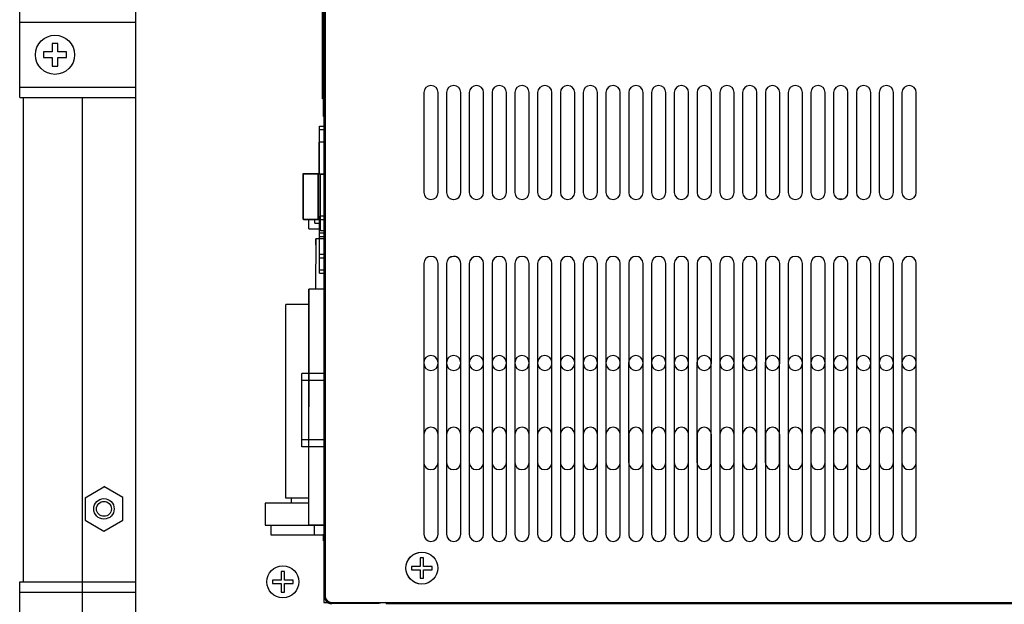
# Model space of a CAD drawing. Extents: x -21.2 to 49, y -81.1 to 9.3.
# Tile 3 of 27: x -11.8 to -3.1, y -71 to -65.9. Entities that reach past the tile are written whole.
import ezdxf

# ---------------------------------------------------------------- set-up
doc = ezdxf.new("R2010")
doc.units = 0
doc.header["$LTSCALE"] = 1.87
doc.header["$MEASUREMENT"] = 0
doc.layers.get('0').update_dxf_attribs({"linetype": 'CONTINUOUS'})
doc.layers.add('UNIT', color=7, linetype='CONTINUOUS')

msp = doc.modelspace()

# ---------------------------------------------------------------- linework, layer by layer
at = {"color": 7, "linetype": 'Continuous'}
for p, q in [((-10.7365, -72.7869), (-10.7365, -59.5869)), ((-9.0964, -66.5898), (-9.0964, -65.4076)), ((-9.0964, -66.5898), (-9.0964, -65.4076)), ((-9.0925, -66.5911), (-9.0914, -65.4931)), ((-11.7565, -66.5769), (-11.7565, -65.8269)), ((-11.7565, -65.9169), (-10.7365, -65.9169)), ((-11.4715, -66.1019), (-11.4715, -66.1769)), ((-11.4215, -66.1019), (-11.4715, -66.1019)), ((-11.4215, -66.1769), (-11.4215, -66.1019)), ((-11.5465, -66.1769), (-11.5465, -66.2269)), ((-11.4715, -66.1769), (-11.5465, -66.1769)), ((-11.5465, -66.2269), (-11.4715, -66.2269)), ((-11.4715, -66.2269), (-11.4715, -66.3019)), ((-11.3465, -66.1769), (-11.4215, -66.1769)), ((-11.4215, -66.3019), (-11.4215, -66.2269)), ((-11.4215, -66.2269), (-11.3465, -66.2269)), ((-11.3465, -66.2269), (-11.3465, -66.1769)), ((-11.4715, -66.3019), (-11.4215, -66.3019)), ((-11.7565, -66.4869), (-10.7365, -66.4869)), ((-11.7565, -66.5769), (-10.7365, -66.5769)), ((-11.726, -66.5769), (-11.726, -70.8269)), ((-11.726, -66.5769), (-11.726, -70.8269)), ((-11.2085, -66.5769), (-11.2085, -70.8269)), ((-11.2085, -66.5769), (-11.2085, -72.6989)), ((-9.0869, -66.5788), (-9.0964, -66.5788)), ((-9.0864, -66.5788), (-9.0964, -66.5788)), ((-9.0805, -66.5801), (-9.0925, -66.5801)), ((-9.0869, -66.7443), (-9.0869, -66.5443)), ((-9.0864, -66.7443), (-9.0864, -66.5443)), ((-9.0869, -66.5898), (-9.0964, -66.5898)), ((-9.0864, -66.5898), (-9.0964, -66.5898)), ((-9.0805, -66.5911), (-9.0925, -66.5911)), ((-9.1244, -66.969), (-9.1244, -66.8288)), ((-9.1244, -66.8288), (-9.0849, -66.8288)), ((-9.1244, -66.969), (-9.1244, -66.8288)), ((-9.1244, -66.8288), (-9.0844, -66.8288)), ((-9.1244, -66.8588), (-9.0849, -66.8588)), ((-9.1244, -66.8588), (-9.0844, -66.8588)), ((-9.1273, -67.2086), (-9.1274, -66.969)), ((-9.0849, -66.969), (-9.1274, -66.969)), ((-9.1273, -67.2086), (-9.1274, -66.969)), ((-9.0844, -66.969), (-9.1274, -66.969)), ((-9.1241, -67.2084), (-9.1239, -66.9687)), ((-9.0809, -66.9687), (-9.1239, -66.9687)), ((-9.2664, -67.6448), (-9.2664, -67.2448)), ((-9.2664, -67.2448), (-9.1273, -67.2448)), ((-9.2664, -67.6448), (-9.2664, -67.2448)), ((-9.2664, -67.2448), (-9.1273, -67.2448)), ((-9.2636, -67.6462), (-9.2632, -67.2462)), ((-9.2406, -67.2462), (-9.2037, -67.2462)), ((-9.1358, -67.6448), (-9.1358, -67.2448)), ((-9.1358, -67.6448), (-9.1358, -67.2448)), ((-9.1331, -67.6463), (-9.1327, -67.2463)), ((-9.1241, -67.2463), (-9.1327, -67.2463)), ((-9.1273, -67.2512), (-9.1273, -67.2086)), ((-9.1273, -67.2512), (-9.1273, -67.2086)), ((-9.0849, -67.2511), (-9.1273, -67.2512)), ((-9.0844, -67.2511), (-9.1273, -67.2512)), ((-9.1241, -67.2509), (-9.1241, -67.2084)), ((-9.1241, -67.2513), (-9.1241, -67.2509)), ((-9.1241, -67.2517), (-9.1241, -67.2509)), ((-9.0812, -67.2509), (-9.1241, -67.2509)), ((-9.0812, -67.2513), (-9.1241, -67.2513)), ((-9.0812, -67.2517), (-9.1241, -67.2517)), ((-9.1164, -67.6188), (-9.1164, -67.2511)), ((-9.1164, -67.6188), (-9.1164, -67.2511)), ((-9.1137, -67.7462), (-9.1132, -67.2513)), ((-9.1244, -68.1188), (-9.1244, -67.6188)), ((-9.0849, -67.6188), (-9.1244, -67.6188)), ((-9.1244, -68.1188), (-9.1244, -67.6188)), ((-9.0844, -67.6188), (-9.1244, -67.6188)), ((-9.2664, -67.6448), (-9.1244, -67.6448)), ((-9.2664, -67.6448), (-9.1244, -67.6448)), ((-9.241, -67.6462), (-9.2041, -67.6462)), ((-9.2165, -67.7302), (-9.2165, -67.6462)), ((-9.1644, -67.6788), (-9.1644, -67.6448)), ((-9.1644, -67.6788), (-9.1644, -67.6448)), ((-9.1644, -67.6488), (-9.0849, -67.6488)), ((-9.1644, -67.6488), (-9.0844, -67.6488)), ((-9.1644, -67.6788), (-9.1244, -67.6788)), ((-9.1644, -67.6788), (-9.1244, -67.6788)), ((-9.1136, -67.6463), (-9.1331, -67.6463)), ((-9.2165, -67.7302), (-9.1137, -67.7302)), ((-9.1244, -67.7656), (-9.0849, -67.7656)), ((-9.1244, -67.7656), (-9.0844, -67.7656)), ((-9.1244, -67.7956), (-9.0849, -67.7956)), ((-9.1244, -67.7956), (-9.0844, -67.7956)), ((-9.0817, -67.7463), (-9.1137, -67.7462)), ((-9.1542, -68.2595), (-9.1538, -67.818)), ((-9.0818, -67.8181), (-9.1538, -67.818)), ((-9.0849, -67.9556), (-9.1244, -67.9556)), ((-9.0844, -67.9556), (-9.1244, -67.9556)), ((-9.0849, -67.9856), (-9.1244, -67.9856)), ((-9.0844, -67.9856), (-9.1244, -67.9856)), ((-9.1244, -68.0888), (-9.0849, -68.0888)), ((-9.1244, -68.0888), (-9.0844, -68.0888)), ((-9.1244, -68.1188), (-9.0849, -68.1188)), ((-9.1244, -68.1188), (-9.0844, -68.1188)), ((-9.2163, -70.3301), (-9.217, -68.2591)), ((-9.0849, -68.2591), (-9.217, -68.2591)), ((-9.2163, -70.3301), (-9.217, -68.2591)), ((-9.0844, -68.2591), (-9.217, -68.2591)), ((-9.2163, -70.3305), (-9.2148, -68.2595)), ((-9.0822, -68.2596), (-9.2148, -68.2595)), ((-9.2169, -68.3941), (-9.4199, -68.3942)), ((-9.2169, -68.3941), (-9.4199, -68.3942)), ((-9.4194, -70.0942), (-9.4199, -68.3942)), ((-9.4194, -70.0942), (-9.4199, -68.3942)), ((-9.4192, -70.0944), (-9.4179, -68.3944)), ((-9.2149, -68.3946), (-9.4179, -68.3944)), ((-11.1815, -70.0887), (-11.0165, -69.9935)), ((-10.8515, -70.0869), (-11.0165, -69.9916)), ((-11.1815, -70.0869), (-11.1815, -70.2869)), ((-10.8515, -70.2869), (-10.8515, -70.0869)), ((-9.2164, -70.0941), (-9.4194, -70.0942)), ((-9.2164, -70.0941), (-9.4194, -70.0942)), ((-9.2162, -70.0946), (-9.4192, -70.0944)), ((-9.3696, -70.1374), (-9.3696, -70.0945)), ((-9.2164, -70.1371), (-9.6004, -70.1372)), ((-9.2164, -70.1371), (-9.6004, -70.1372)), ((-9.6004, -70.1372), (-9.6003, -70.3302)), ((-9.6004, -70.1372), (-9.6003, -70.3302)), ((-9.6002, -70.1372), (-9.6003, -70.3302)), ((-9.2162, -70.1375), (-9.6002, -70.1372)), ((-11.1815, -70.2869), (-11.0165, -70.3822)), ((-11.0165, -70.3822), (-10.8515, -70.2869)), ((-9.6003, -70.3302), (-9.0849, -70.3301)), ((-9.6003, -70.3302), (-9.0844, -70.3301)), ((-9.6003, -70.3302), (-9.2163, -70.3305)), ((-9.5505, -70.3302), (-9.5505, -70.4157)), ((-9.0844, -70.3306), (-9.2163, -70.3305)), ((-9.1665, -70.4156), (-9.1665, -70.3305)), ((-9.5505, -70.4157), (-9.0844, -70.4156)), ((-9.0869, -70.4688), (-9.0869, -70.409)), ((-9.0864, -70.4688), (-9.0864, -70.409)), ((-9.4305, -70.7369), (-9.4605, -70.7369)), ((-9.4605, -70.7369), (-9.4605, -70.8119)), ((-9.4305, -70.8119), (-9.4305, -70.7369)), ((-11.7565, -71.5769), (-11.7565, -70.8269)), ((-11.7565, -70.8269), (-10.7365, -70.8269)), ((-9.4605, -70.8119), (-9.5355, -70.8119)), ((-9.5355, -70.8119), (-9.5355, -70.8419)), ((-9.3555, -70.8119), (-9.4305, -70.8119)), ((-9.3555, -70.8419), (-9.3555, -70.8119)), ((-9.5355, -70.8419), (-9.4605, -70.8419)), ((-9.4605, -70.8419), (-9.4605, -70.9169)), ((-9.4305, -70.8419), (-9.3555, -70.8419)), ((-9.4305, -70.9169), (-9.4305, -70.8419)), ((-11.7565, -70.9169), (-10.7365, -70.9169)), ((-9.4605, -70.9169), (-9.4305, -70.9169)), ((-9.0164, -71.0094), (-9.0164, -71.0188)), ((-8.6327, -71.0094), (-8.6327, -71.0188))]:
    msp.add_line(p, q, dxfattribs=at)
at = {"color": 3, "linetype": 'Continuous'}
msp.add_line((-8.5454, -71.0094), (-8.5701, -71.0127), dxfattribs=at)
at = {"color": 7, "linetype": 'Continuous'}
for points in [[(-9.2632, -67.2462), (-9.2539, -67.2462), (-9.2406, -67.2462)], [(-9.2037, -67.2462), (-9.1574, -67.2462), (-9.1327, -67.2463)], [(-9.2636, -67.6462), (-9.2543, -67.6462), (-9.241, -67.6462)], [(-9.2041, -67.6462), (-9.1578, -67.6462), (-9.1331, -67.6463)]]:
    msp.add_lwpolyline(points, dxfattribs=at)
for centre, radius in [((-11.4465, -66.2019), 0.172), ((-11.0165, -70.1869), 0.09), ((-11.0165, -70.1869), 0.0654), ((-11.0165, -70.1869), 0.0654), ((-9.4455, -70.8269), 0.14), ((-9.4455, -70.8269), 0.14)]:
    msp.add_circle(centre, radius, dxfattribs=at)
at = {"layer": 'UNIT', "linetype": 'Continuous'}
for p, q in [((-9.0849, -61.2534), (-9.0849, -70.9494)), ((-9.0844, -61.2534), (-9.0844, -71.0094)), ((-9.0844, -61.2534), (-9.0844, -70.9494)), ((-9.0964, -66.5898), (-9.0964, -65.4076)), ((-9.0864, -66.5788), (-9.0964, -66.5788)), ((-9.0864, -66.7443), (-9.0864, -66.5443)), ((-8.2074, -66.5344), (-8.2074, -66.8738)), ((-8.2074, -66.5344), (-8.2074, -67.4094)), ((-8.0814, -66.8738), (-8.0814, -66.5344)), ((-8.0814, -67.4094), (-8.0814, -66.5344)), ((-8.0074, -66.5344), (-8.0074, -66.8738)), ((-8.0074, -66.5344), (-8.0074, -67.4094)), ((-7.8814, -67.4094), (-7.8814, -66.5344)), ((-7.8814, -67.4094), (-7.8814, -66.5344)), ((-7.8074, -66.5344), (-7.8074, -67.4094)), ((-7.6814, -67.4094), (-7.6814, -66.5344)), ((-7.6074, -66.5344), (-7.6074, -67.4094)), ((-7.4814, -67.4094), (-7.4814, -66.5344)), ((-7.4074, -66.5344), (-7.4074, -67.4094)), ((-7.2814, -67.4094), (-7.2814, -66.5344)), ((-7.2074, -66.5344), (-7.2074, -67.4094)), ((-7.0814, -67.4094), (-7.0814, -66.5344)), ((-7.0074, -66.5344), (-7.0074, -67.4094)), ((-6.8814, -67.4094), (-6.8814, -66.5344)), ((-6.8074, -66.5344), (-6.8074, -67.4094)), ((-6.6814, -67.4094), (-6.6814, -66.5344)), ((-6.6074, -66.5344), (-6.6074, -67.4094)), ((-6.4814, -67.4094), (-6.4814, -66.5344)), ((-6.4074, -66.5344), (-6.4074, -67.4094)), ((-6.2814, -67.4094), (-6.2814, -66.5344)), ((-6.2074, -66.5344), (-6.2074, -67.4094)), ((-6.0814, -67.4094), (-6.0814, -66.5344)), ((-6.0074, -66.5344), (-6.0074, -67.4094)), ((-5.8814, -67.4094), (-5.8814, -66.5344)), ((-5.8074, -66.5344), (-5.8074, -67.4094)), ((-5.6814, -67.4094), (-5.6814, -66.5344)), ((-5.6074, -66.5344), (-5.6074, -67.4094)), ((-5.4814, -67.4094), (-5.4814, -66.5344)), ((-5.4074, -66.5344), (-5.4074, -67.4094)), ((-5.2814, -67.4094), (-5.2814, -66.5344)), ((-5.2074, -66.5344), (-5.2074, -67.4094)), ((-5.0814, -67.4094), (-5.0814, -66.5344)), ((-5.0074, -66.5344), (-5.0074, -67.4094)), ((-4.8814, -67.4094), (-4.8814, -66.5344)), ((-4.8074, -66.5344), (-4.8074, -67.4094)), ((-4.6814, -67.4094), (-4.6814, -66.5344)), ((-4.6074, -66.5344), (-4.6074, -67.4094)), ((-4.4814, -67.4094), (-4.4814, -66.5344)), ((-4.4074, -66.5344), (-4.4074, -67.4094)), ((-4.2814, -67.4094), (-4.2814, -66.5344)), ((-4.2074, -66.5344), (-4.2074, -67.4094)), ((-4.0814, -67.4094), (-4.0814, -66.5344)), ((-4.0074, -66.5344), (-4.0074, -67.4094)), ((-3.8814, -67.4094), (-3.8814, -66.5344)), ((-9.0864, -66.5898), (-9.0964, -66.5898)), ((-9.1244, -66.969), (-9.1244, -66.8288)), ((-9.1244, -66.8288), (-9.0844, -66.8288)), ((-9.1244, -66.8588), (-9.0844, -66.8588)), ((-9.1273, -67.2086), (-9.1274, -66.969)), ((-9.0844, -66.969), (-9.1274, -66.969)), ((-9.2664, -67.6448), (-9.2664, -67.2448)), ((-9.2664, -67.2448), (-9.1273, -67.2448)), ((-9.1358, -67.6448), (-9.1358, -67.2448)), ((-9.1273, -67.2512), (-9.1273, -67.2086)), ((-9.0844, -67.2511), (-9.1273, -67.2512)), ((-9.1164, -67.6188), (-9.1164, -67.2511)), ((-4.5319, -67.4688), (-4.5619, -67.4688)), ((-9.1244, -68.1188), (-9.1244, -67.6188)), ((-9.0844, -67.6188), (-9.1244, -67.6188)), ((-9.2664, -67.6448), (-9.1244, -67.6448)), ((-9.1644, -67.6788), (-9.1644, -67.6448)), ((-9.1644, -67.6488), (-9.0844, -67.6488)), ((-9.1644, -67.6788), (-9.1244, -67.6788)), ((-9.1244, -67.7656), (-9.0844, -67.7656)), ((-9.1244, -67.7956), (-9.0844, -67.7956)), ((-9.1564, -67.8688), (-9.1564, -67.8168)), ((-9.1244, -67.8168), (-9.1564, -67.8168)), ((-9.0844, -67.9556), (-9.1244, -67.9556)), ((-9.0844, -67.9856), (-9.1244, -67.9856)), ((-8.2074, -68.0344), (-8.2074, -68.9094)), ((-8.0814, -68.9094), (-8.0814, -68.0344)), ((-8.0074, -68.0344), (-8.0074, -68.9094)), ((-7.8814, -68.9094), (-7.8814, -68.0344)), ((-7.8814, -68.9094), (-7.8814, -68.0344)), ((-7.8074, -68.0344), (-7.8074, -68.9094)), ((-7.6814, -68.9094), (-7.6814, -68.0344)), ((-7.6074, -68.0344), (-7.6074, -68.9094)), ((-7.4814, -68.9094), (-7.4814, -68.0344)), ((-7.4074, -68.0344), (-7.4074, -68.9094)), ((-7.2814, -68.9094), (-7.2814, -68.0344)), ((-7.2074, -68.0344), (-7.2074, -68.9094)), ((-7.0814, -68.9094), (-7.0814, -68.0344)), ((-7.0074, -68.0344), (-7.0074, -68.9094)), ((-6.8814, -68.9094), (-6.8814, -68.0344)), ((-6.8074, -68.0344), (-6.8074, -68.9094)), ((-6.6814, -68.9094), (-6.6814, -68.0344)), ((-6.6074, -68.0344), (-6.6074, -68.9094)), ((-6.4814, -68.9094), (-6.4814, -68.0344)), ((-6.4074, -68.0344), (-6.4074, -68.9094)), ((-6.2814, -68.9094), (-6.2814, -68.0344)), ((-6.2074, -68.0344), (-6.2074, -68.9094)), ((-6.0814, -68.9094), (-6.0814, -68.0344)), ((-6.0074, -68.0344), (-6.0074, -68.9094)), ((-5.8814, -68.9094), (-5.8814, -68.0344)), ((-5.8074, -68.0344), (-5.8074, -68.9094)), ((-5.6814, -68.9094), (-5.6814, -68.0344)), ((-5.6074, -68.0344), (-5.6074, -68.9094)), ((-5.4814, -68.9094), (-5.4814, -68.0344)), ((-5.4074, -68.0344), (-5.4074, -68.9094)), ((-5.2814, -68.9094), (-5.2814, -68.0344)), ((-5.2074, -68.0344), (-5.2074, -68.9094)), ((-5.0814, -68.9094), (-5.0814, -68.0344)), ((-5.0074, -68.0344), (-5.0074, -68.9094)), ((-4.8814, -68.9094), (-4.8814, -68.0344)), ((-4.8074, -68.0344), (-4.8074, -68.9094)), ((-4.6814, -68.9094), (-4.6814, -68.0344)), ((-4.6074, -68.0344), (-4.6074, -68.9094)), ((-4.4814, -68.9094), (-4.4814, -68.0344)), ((-4.4074, -68.0344), (-4.4074, -68.9094)), ((-4.2814, -68.9094), (-4.2814, -68.0344)), ((-4.2074, -68.0344), (-4.2074, -68.9094)), ((-4.0814, -68.9094), (-4.0814, -68.0344)), ((-4.0074, -68.0344), (-4.0074, -68.9094)), ((-3.8814, -68.9094), (-3.8814, -68.0344)), ((-9.1244, -68.0888), (-9.0844, -68.0888)), ((-9.1244, -68.1188), (-9.0844, -68.1188)), ((-9.2168, -68.9993), (-9.217, -68.2591)), ((-9.0844, -68.2591), (-9.217, -68.2591)), ((-9.2169, -68.3941), (-9.4199, -68.3942)), ((-9.4194, -70.0942), (-9.4199, -68.3942)), ((-8.2074, -68.4578), (-8.2074, -68.9094)), ((-8.0814, -68.9094), (-8.0814, -68.4578)), ((-8.0074, -68.4578), (-8.0074, -68.9094)), ((-8.2079, -68.9044), (-8.2079, -69.7794)), ((-8.0819, -69.7794), (-8.0819, -68.9044)), ((-8.0079, -68.9044), (-8.0079, -69.7794)), ((-7.8819, -69.7794), (-7.8819, -68.9044)), ((-7.8079, -68.9044), (-7.8079, -69.7794)), ((-7.6819, -69.7794), (-7.6819, -68.9044)), ((-7.6079, -68.9044), (-7.6079, -69.7794)), ((-7.4819, -69.7794), (-7.4819, -68.9044)), ((-7.4079, -68.9044), (-7.4079, -69.7794)), ((-7.2819, -69.7794), (-7.2819, -68.9044)), ((-7.2079, -68.9044), (-7.2079, -69.7794)), ((-7.0819, -69.7794), (-7.0819, -68.9044)), ((-7.0079, -68.9044), (-7.0079, -69.7794)), ((-6.8819, -69.7794), (-6.8819, -68.9044)), ((-6.8079, -68.9044), (-6.8079, -69.7794)), ((-6.6819, -69.7794), (-6.6819, -68.9044)), ((-6.6079, -68.9044), (-6.6079, -69.7794)), ((-6.4819, -69.7794), (-6.4819, -68.9044)), ((-6.4079, -68.9044), (-6.4079, -69.7794)), ((-6.2819, -69.7794), (-6.2819, -68.9044)), ((-6.2079, -68.9044), (-6.2079, -69.7794)), ((-6.0819, -69.7794), (-6.0819, -68.9044)), ((-6.0079, -68.9044), (-6.0079, -69.7794)), ((-5.8819, -69.7794), (-5.8819, -68.9044)), ((-5.8079, -68.9044), (-5.8079, -69.7794)), ((-5.6819, -69.7794), (-5.6819, -68.9044)), ((-5.6079, -68.9044), (-5.6079, -69.7794)), ((-5.4819, -69.7794), (-5.4819, -68.9044)), ((-5.4079, -68.9044), (-5.4079, -69.7794)), ((-5.2819, -69.7794), (-5.2819, -68.9044)), ((-5.2079, -68.9044), (-5.2079, -69.7794)), ((-5.0819, -69.7794), (-5.0819, -68.9044)), ((-5.0079, -68.9044), (-5.0079, -69.7794)), ((-4.8819, -69.7794), (-4.8819, -68.9044)), ((-4.8079, -68.9044), (-4.8079, -69.7794)), ((-4.6819, -69.7794), (-4.6819, -68.9044)), ((-4.6079, -68.9044), (-4.6079, -69.7794)), ((-4.4819, -69.7794), (-4.4819, -68.9044)), ((-4.4079, -68.9044), (-4.4079, -69.7794)), ((-4.2819, -69.7794), (-4.2819, -68.9044)), ((-4.2079, -68.9044), (-4.2079, -69.7794)), ((-4.0819, -69.7794), (-4.0819, -68.9044)), ((-4.0079, -68.9044), (-4.0079, -69.7794)), ((-3.8819, -69.7794), (-3.8819, -68.9044)), ((-9.2794, -69.6423), (-9.2794, -68.9993)), ((-9.0844, -68.9993), (-9.2794, -68.9993)), ((-9.0844, -69.0593), (-9.2794, -69.0593)), ((-9.0844, -69.5823), (-9.2794, -69.5823)), ((-8.2074, -69.5344), (-8.2074, -70.4094)), ((-8.0814, -70.4094), (-8.0814, -69.5344)), ((-8.0074, -69.5344), (-8.0074, -70.4094)), ((-7.8814, -70.4094), (-7.8814, -69.5344)), ((-7.8074, -69.5344), (-7.8074, -70.4094)), ((-7.6814, -70.4094), (-7.6814, -69.5344)), ((-7.6074, -69.5344), (-7.6074, -70.4094)), ((-7.4814, -70.4094), (-7.4814, -69.5344)), ((-7.4074, -69.5344), (-7.4074, -70.4094)), ((-7.2814, -70.4094), (-7.2814, -69.5344)), ((-7.2074, -69.5344), (-7.2074, -70.4094)), ((-7.0814, -70.4094), (-7.0814, -69.5344)), ((-7.0074, -69.5344), (-7.0074, -70.4094)), ((-6.8814, -70.4094), (-6.8814, -69.5344)), ((-6.8074, -69.5344), (-6.8074, -70.4094)), ((-6.6814, -70.4094), (-6.6814, -69.5344)), ((-6.6074, -69.5344), (-6.6074, -70.4094)), ((-6.4814, -70.4094), (-6.4814, -69.5344)), ((-6.4074, -69.5344), (-6.4074, -70.4094)), ((-6.2814, -70.4094), (-6.2814, -69.5344)), ((-6.2074, -69.5344), (-6.2074, -70.4094)), ((-6.0814, -70.4094), (-6.0814, -69.5344)), ((-6.0074, -69.5344), (-6.0074, -70.4094)), ((-5.8814, -70.4094), (-5.8814, -69.5344)), ((-5.8074, -69.5344), (-5.8074, -70.4094)), ((-5.6814, -70.4094), (-5.6814, -69.5344)), ((-5.6074, -69.5344), (-5.6074, -70.4094)), ((-5.4814, -70.4094), (-5.4814, -69.5344)), ((-5.4074, -69.5344), (-5.4074, -70.4094)), ((-5.2814, -70.4094), (-5.2814, -69.5344)), ((-5.2074, -69.5344), (-5.2074, -70.4094)), ((-5.0814, -70.4094), (-5.0814, -69.5344)), ((-5.0074, -69.5344), (-5.0074, -70.4094)), ((-4.8814, -70.4094), (-4.8814, -69.5344)), ((-4.8074, -69.5344), (-4.8074, -70.4094)), ((-4.6814, -70.4094), (-4.6814, -69.5344)), ((-4.6074, -69.5344), (-4.6074, -70.4094)), ((-4.4814, -70.4094), (-4.4814, -69.5344)), ((-4.4074, -69.5344), (-4.4074, -70.4094)), ((-4.2814, -70.4094), (-4.2814, -69.5344)), ((-4.2074, -69.5344), (-4.2074, -70.4094)), ((-4.0814, -70.4094), (-4.0814, -69.5344)), ((-4.0074, -69.5344), (-4.0074, -70.4094)), ((-3.8814, -70.4094), (-3.8814, -69.5344)), ((-9.0844, -69.6423), (-9.2794, -69.6423)), ((-9.2163, -70.3301), (-9.2166, -69.6423)), ((-9.2164, -70.0941), (-9.4194, -70.0942)), ((-9.2164, -70.1371), (-9.6004, -70.1372)), ((-9.6004, -70.1372), (-9.6003, -70.3302)), ((-9.6003, -70.3302), (-9.0844, -70.3301)), ((-9.0864, -70.4688), (-9.0864, -70.409)), ((-8.2389, -70.6163), (-8.2389, -70.6913)), ((-8.2089, -70.6163), (-8.2389, -70.6163)), ((-8.2389, -70.6163), (-8.2389, -70.6913)), ((-8.2089, -70.6163), (-8.2389, -70.6163)), ((-8.2089, -70.6913), (-8.2089, -70.6163)), ((-8.2089, -70.6913), (-8.2089, -70.6163)), ((-8.2389, -70.6913), (-8.3139, -70.6913)), ((-8.3139, -70.6913), (-8.3139, -70.7213)), ((-8.2389, -70.6913), (-8.3139, -70.6913)), ((-8.3139, -70.6913), (-8.3139, -70.7213)), ((-8.3139, -70.7213), (-8.2389, -70.7213)), ((-8.3139, -70.7213), (-8.2389, -70.7213)), ((-8.2389, -70.7213), (-8.2389, -70.7963)), ((-8.2389, -70.7213), (-8.2389, -70.7963)), ((-8.1339, -70.6913), (-8.2089, -70.6913)), ((-8.1339, -70.6913), (-8.2089, -70.6913)), ((-8.2089, -70.7213), (-8.1339, -70.7213)), ((-8.2089, -70.7963), (-8.2089, -70.7213)), ((-8.2089, -70.7213), (-8.1339, -70.7213)), ((-8.2089, -70.7963), (-8.2089, -70.7213)), ((-8.1339, -70.7213), (-8.1339, -70.6913)), ((-8.1339, -70.7213), (-8.1339, -70.6913)), ((-8.2389, -70.7963), (-8.2089, -70.7963)), ((-8.2389, -70.7963), (-8.2089, -70.7963)), ((-9.0844, -71.0094), (2.1956, -71.0094)), ((-9.0249, -71.0094), (-8.4811, -71.0094)), ((-9.0244, -71.0094), (-8.4744, -71.0094)), ((-9.0164, -71.0094), (-9.0164, -71.0188)), ((-8.6327, -71.0188), (-9.0164, -71.0188)), ((-8.6327, -71.0188), (-9.0164, -71.0188)), ((-8.6327, -71.0094), (-8.6327, -71.0188)), ((-8.5454, -71.0094), (-8.5701, -71.0127)), ((-8.5364, -71.0188), (-8.5364, -71.0096)), ((-8.5364, -71.0188), (-8.5364, -71.0096)), ((-8.5364, -71.0188), (1.6536, -71.0188)), ((-8.5364, -71.0188), (4.5796, -71.0188)), ((-8.4404, -71.0138), (-8.4744, -71.0138)), ((-8.4471, -71.0094), (2.176, -71.0094)), ((-8.4404, -71.0094), (5.0816, -71.0094))]:
    msp.add_line(p, q, dxfattribs=at)
at = {"layer": 'UNIT'}
for p, q in [((-9.073, -61.2529), (-9.073, -70.9593)), ((-8.2094, -70.6163), (-8.2394, -70.6163)), ((-8.2394, -70.6163), (-8.2394, -70.6913)), ((-8.2094, -70.6913), (-8.2094, -70.6163)), ((-8.2394, -70.6913), (-8.3144, -70.6913)), ((-8.3144, -70.6913), (-8.3144, -70.7213)), ((-8.3144, -70.7213), (-8.2394, -70.7213)), ((-8.2394, -70.7213), (-8.2394, -70.7963)), ((-8.1344, -70.6913), (-8.2094, -70.6913)), ((-8.2094, -70.7963), (-8.2094, -70.7213)), ((-8.2094, -70.7213), (-8.1344, -70.7213)), ((-8.1344, -70.7213), (-8.1344, -70.6913)), ((-8.2394, -70.7963), (-8.2094, -70.7963)), ((-9.0139, -71.0089), (2.1535, -71.0089))]:
    msp.add_line(p, q, dxfattribs=at)
at = {"layer": 'UNIT', "linetype": 'Continuous'}
msp.add_lwpolyline([(-8.5701, -71.0127), (-8.6021, -71.017), (-8.6327, -71.0188)], dxfattribs=at)
msp.add_lwpolyline([(-8.5701, -71.0127), (-8.6021, -71.017), (-8.6327, -71.0188)], dxfattribs=at)
at = {"layer": 'UNIT'}
msp.add_circle((-8.2244, -70.7063), 0.14, dxfattribs=at)
at = {"layer": 'UNIT', "linetype": 'Continuous'}
msp.add_circle((-8.2239, -70.7063), 0.14, dxfattribs=at)
msp.add_circle((-8.2239, -70.7063), 0.14, dxfattribs=at)
for centre, radius, start, end in [((-8.1444, -66.5344), 0.063, 0, 180), ((-8.1444, -66.5344), 0.063, 0, 180), ((-7.9444, -66.5344), 0.063, 0, 180), ((-7.9444, -66.5344), 0.063, 0, 180), ((-7.7444, -66.5344), 0.063, 0, 180), ((-7.5444, -66.5344), 0.063, 0, 180), ((-7.3444, -66.5344), 0.063, 0, 180), ((-7.1444, -66.5344), 0.063, 0, 180), ((-6.9444, -66.5344), 0.063, 0, 180), ((-6.7444, -66.5344), 0.063, 0, 180), ((-6.5444, -66.5344), 0.063, 0, 180), ((-6.3444, -66.5344), 0.063, 0, 180), ((-6.1444, -66.5344), 0.063, 0, 180), ((-5.9444, -66.5344), 0.063, 0, 180), ((-5.7444, -66.5344), 0.063, 0, 180), ((-5.5444, -66.5344), 0.063, 0, 180), ((-5.3444, -66.5344), 0.063, 0, 180), ((-5.1444, -66.5344), 0.063, 0, 180), ((-4.9444, -66.5344), 0.063, 0, 180), ((-4.7444, -66.5344), 0.063, 0, 180), ((-4.5444, -66.5344), 0.063, 0, 180), ((-4.3444, -66.5344), 0.063, 0, 180), ((-4.1444, -66.5344), 0.063, 0, 180), ((-3.9444, -66.5344), 0.063, 0, 180), ((-8.1444, -67.4094), 0.063, 180, 0), ((-7.9444, -67.4094), 0.063, 180, 0), ((-7.9444, -67.4094), 0.063, 238.22243, 0), ((-7.7444, -67.4094), 0.063, 180, 0), ((-7.5444, -67.4094), 0.063, 180, 0), ((-7.3444, -67.4094), 0.063, 180, 0), ((-7.1444, -67.4094), 0.063, 180, 0), ((-6.9444, -67.4094), 0.063, 180, 0), ((-6.7444, -67.4094), 0.063, 180, 0), ((-6.5444, -67.4094), 0.063, 180, 0), ((-6.3444, -67.4094), 0.063, 180, 0), ((-6.1444, -67.4094), 0.063, 180, 0), ((-5.9444, -67.4094), 0.063, 180, 0), ((-5.7444, -67.4094), 0.063, 180, 0), ((-5.5444, -67.4094), 0.063, 180, 0), ((-5.3444, -67.4094), 0.063, 180, 0), ((-5.1444, -67.4094), 0.063, 180, 0), ((-4.9444, -67.4094), 0.063, 180, 0), ((-4.7444, -67.4094), 0.063, 180, 0), ((-4.5444, -67.4094), 0.063, 180, 0), ((-4.3444, -67.4094), 0.063, 180, 0), ((-4.1444, -67.4094), 0.063, 180, 0), ((-3.9444, -67.4094), 0.063, 180, 0), ((-8.1444, -68.0344), 0.063, 0, 180), ((-7.9444, -68.0344), 0.063, 0, 180), ((-7.9444, -68.0344), 0.063, 0, 121.77757), ((-7.7444, -68.0344), 0.063, 0, 180), ((-7.5444, -68.0344), 0.063, 0, 180), ((-7.3444, -68.0344), 0.063, 0, 180), ((-7.1444, -68.0344), 0.063, 0, 180), ((-6.9444, -68.0344), 0.063, 0, 180), ((-6.7444, -68.0344), 0.063, 0, 180), ((-6.5444, -68.0344), 0.063, 0, 180), ((-6.3444, -68.0344), 0.063, 0, 180), ((-6.1444, -68.0344), 0.063, 0, 180), ((-5.9444, -68.0344), 0.063, 0, 180), ((-5.7444, -68.0344), 0.063, 0, 180), ((-5.5444, -68.0344), 0.063, 0, 180), ((-5.3444, -68.0344), 0.063, 0, 180), ((-5.1444, -68.0344), 0.063, 0, 180), ((-4.9444, -68.0344), 0.063, 0, 180), ((-4.7444, -68.0344), 0.063, 0, 180), ((-4.5444, -68.0344), 0.063, 0, 180), ((-4.3444, -68.0344), 0.063, 0, 180), ((-4.1444, -68.0344), 0.063, 0, 180), ((-3.9444, -68.0344), 0.063, 0, 180), ((-8.1449, -68.9044), 0.063, 0, 180), ((-8.1444, -68.9094), 0.063, 180, 0), ((-8.1444, -68.9094), 0.063, 180, 0), ((-7.9449, -68.9044), 0.063, 0, 180), ((-7.9444, -68.9094), 0.063, 180, 0), ((-7.9444, -68.9094), 0.063, 180, 0), ((-7.7449, -68.9044), 0.063, 0, 180), ((-7.7444, -68.9094), 0.063, 180, 0), ((-7.5449, -68.9044), 0.063, 0, 180), ((-7.5444, -68.9094), 0.063, 180, 0), ((-7.3449, -68.9044), 0.063, 0, 180), ((-7.3444, -68.9094), 0.063, 180, 0), ((-7.1449, -68.9044), 0.063, 0, 180), ((-7.1444, -68.9094), 0.063, 180, 0), ((-6.9449, -68.9044), 0.063, 0, 180), ((-6.9444, -68.9094), 0.063, 180, 0), ((-6.7449, -68.9044), 0.063, 0, 180), ((-6.7444, -68.9094), 0.063, 180, 0), ((-6.5449, -68.9044), 0.063, 0, 180), ((-6.5444, -68.9094), 0.063, 180, 0), ((-6.3449, -68.9044), 0.063, 0, 180), ((-6.3444, -68.9094), 0.063, 180, 0), ((-6.1449, -68.9044), 0.063, 0, 180), ((-6.1444, -68.9094), 0.063, 180, 0), ((-5.9449, -68.9044), 0.063, 0, 180), ((-5.9444, -68.9094), 0.063, 180, 0), ((-5.7449, -68.9044), 0.063, 0, 180), ((-5.7444, -68.9094), 0.063, 180, 0), ((-5.5449, -68.9044), 0.063, 0, 180), ((-5.5444, -68.9094), 0.063, 180, 0), ((-5.3449, -68.9044), 0.063, 0, 180), ((-5.3444, -68.9094), 0.063, 180, 0), ((-5.1449, -68.9044), 0.063, 0, 180), ((-5.1444, -68.9094), 0.063, 180, 0), ((-4.9449, -68.9044), 0.063, 0, 180), ((-4.9444, -68.9094), 0.063, 180, 0), ((-4.7449, -68.9044), 0.063, 0, 180), ((-4.7444, -68.9094), 0.063, 180, 0), ((-4.5449, -68.9044), 0.063, 0, 180), ((-4.5444, -68.9094), 0.063, 180, 0), ((-4.3449, -68.9044), 0.063, 0, 180), ((-4.3444, -68.9094), 0.063, 180, 0), ((-4.1449, -68.9044), 0.063, 0, 180), ((-4.1444, -68.9094), 0.063, 180, 0), ((-3.9449, -68.9044), 0.063, 0, 180), ((-3.9444, -68.9094), 0.063, 180, 0), ((-8.1444, -69.5344), 0.063, 0, 180), ((-7.9444, -69.5344), 0.063, 0, 180), ((-7.7444, -69.5344), 0.063, 0, 180), ((-7.5444, -69.5344), 0.063, 0, 180), ((-7.3444, -69.5344), 0.063, 0, 180), ((-7.1444, -69.5344), 0.063, 0, 180), ((-6.9444, -69.5344), 0.063, 0, 180), ((-6.7444, -69.5344), 0.063, 0, 180), ((-6.5444, -69.5344), 0.063, 0, 180), ((-6.3444, -69.5344), 0.063, 0, 180), ((-6.1444, -69.5344), 0.063, 0, 180), ((-5.9444, -69.5344), 0.063, 0, 180), ((-5.7444, -69.5344), 0.063, 0, 180), ((-5.5444, -69.5344), 0.063, 0, 180), ((-5.3444, -69.5344), 0.063, 0, 180), ((-5.1444, -69.5344), 0.063, 0, 180), ((-4.9444, -69.5344), 0.063, 0, 180), ((-4.7444, -69.5344), 0.063, 0, 180), ((-4.5444, -69.5344), 0.063, 0, 180), ((-4.3444, -69.5344), 0.063, 0, 180), ((-4.1444, -69.5344), 0.063, 0, 180), ((-3.9444, -69.5344), 0.063, 0, 180), ((-8.1449, -69.7794), 0.063, 180, 0), ((-7.9449, -69.7794), 0.063, 180, 0), ((-7.7449, -69.7794), 0.063, 180, 0), ((-7.5449, -69.7794), 0.063, 180, 0), ((-7.3449, -69.7794), 0.063, 180, 0), ((-7.1449, -69.7794), 0.063, 180, 0), ((-6.9449, -69.7794), 0.063, 180, 0), ((-6.7449, -69.7794), 0.063, 180, 0), ((-6.5449, -69.7794), 0.063, 180, 0), ((-6.3449, -69.7794), 0.063, 180, 0), ((-6.1449, -69.7794), 0.063, 180, 0), ((-5.9449, -69.7794), 0.063, 180, 0), ((-5.7449, -69.7794), 0.063, 180, 0), ((-5.5449, -69.7794), 0.063, 180, 0), ((-5.3449, -69.7794), 0.063, 180, 0), ((-5.1449, -69.7794), 0.063, 180, 0), ((-4.9449, -69.7794), 0.063, 180, 0), ((-4.7449, -69.7794), 0.063, 180, 0), ((-4.5449, -69.7794), 0.063, 180, 0), ((-4.3449, -69.7794), 0.063, 180, 0), ((-4.1449, -69.7794), 0.063, 180, 0), ((-3.9449, -69.7794), 0.063, 180, 0), ((-8.1444, -70.4094), 0.063, 180, 0), ((-7.9444, -70.4094), 0.063, 180, 0), ((-7.7444, -70.4094), 0.063, 180, 0), ((-7.5444, -70.4094), 0.063, 180, 0), ((-7.3444, -70.4094), 0.063, 180, 0), ((-7.1444, -70.4094), 0.063, 180, 0), ((-6.9444, -70.4094), 0.063, 180, 0), ((-6.7444, -70.4094), 0.063, 180, 0), ((-6.5444, -70.4094), 0.063, 180, 0), ((-6.3444, -70.4094), 0.063, 180, 0), ((-6.1444, -70.4094), 0.063, 180, 0), ((-5.9444, -70.4094), 0.063, 180, 0), ((-5.7444, -70.4094), 0.063, 180, 0), ((-5.5444, -70.4094), 0.063, 180, 0), ((-5.3444, -70.4094), 0.063, 180, 0), ((-5.1444, -70.4094), 0.063, 180, 0), ((-4.9444, -70.4094), 0.063, 180, 0), ((-4.7444, -70.4094), 0.063, 180, 0), ((-4.5444, -70.4094), 0.063, 180, 0), ((-4.3444, -70.4094), 0.063, 180, 0), ((-4.1444, -70.4094), 0.063, 180, 0), ((-3.9444, -70.4094), 0.063, 180, 0), ((-9.0249, -70.9494), 0.06, 180, 270), ((-9.0244, -70.9494), 0.06, 180, 270), ((-9.0139, -70.9489), 0.06, 179.94077, 269.94077), ((-9.0164, -70.9508), 0.068, 225, 270), ((-9.0164, -70.9508), 0.068, 241.07699, 270)]:
    msp.add_arc(centre, radius, start, end, dxfattribs=at)

doc.saveas('drawing.dxf')
